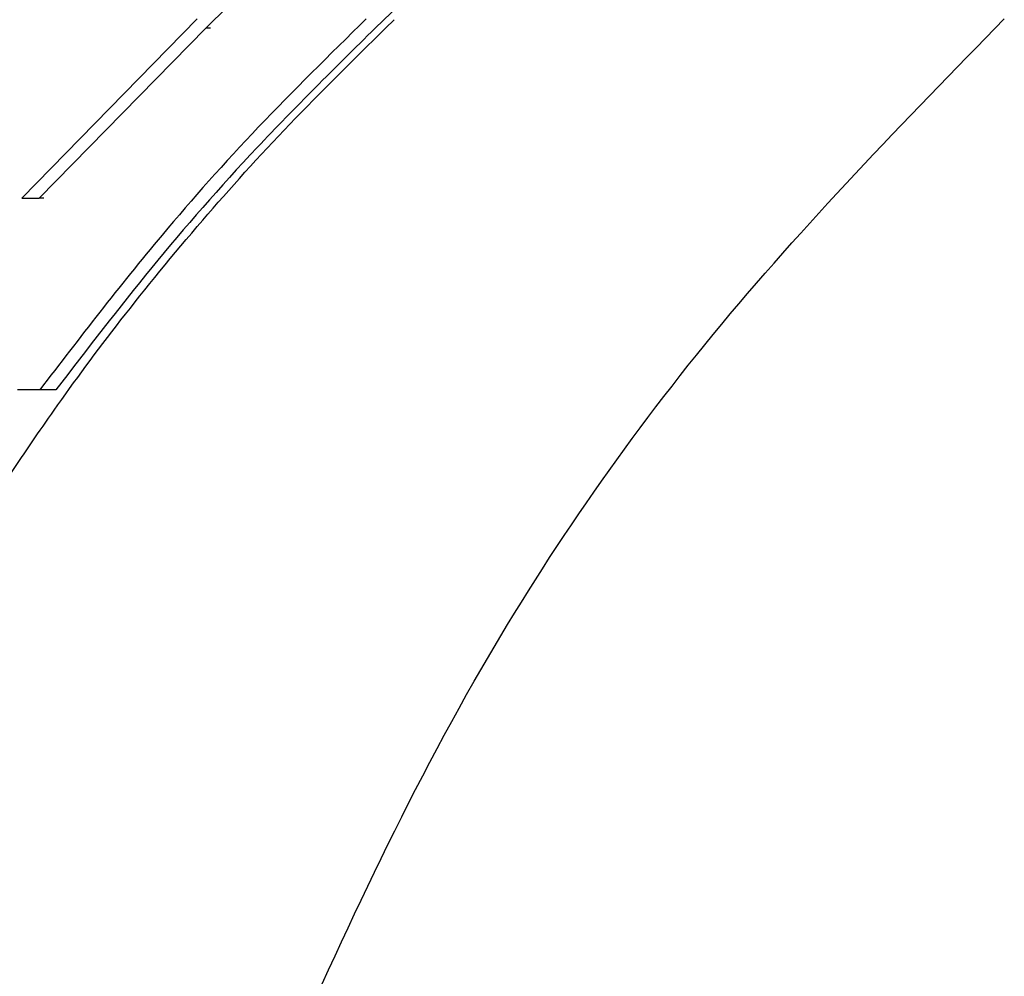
# Paper-space layout '1012-790 Hybird 2way' of a CAD drawing. Header units: millimetres. Extents: x 51 to 2966, y 67 to 3970.
# Tile 59 of 116: x 1179 to 1194, y 3254 to 3269. Entities that reach past the tile are written whole.
import ezdxf

# ---------------------------------------------------------------- set-up
doc = ezdxf.new("R2010")
doc.units = ezdxf.units.MM

psp = doc.layouts.new('1012-790 Hybird 2way')

# ---------------------------------------------------------------- linework, layer by layer
at = {"color": 7, "linetype": 'Continuous', "lineweight": 25}
for p, q in [((1184.554, 3269.099), (1185.435, 3269.952)), ((1179.041, 3266.449), (1181.777, 3269.245)), ((1184.853, 3269.231), (1184.716, 3269.099)), ((1179.311, 3266.449), (1181.914, 3269.099)), ((1181.988, 3269.099), (1181.914, 3269.099)), ((1179.041, 3266.449), (1179.311, 3266.449)), ((1179.385, 3266.449), (1179.311, 3266.449)), ((1179.575, 3263.456), (1178.977, 3263.456))]:
    psp.add_line(p, q, dxfattribs=at)
for points, knots in [([(1188.657, 3276.74), (1187.627, 3275.394), (1185.557, 3272.69), (1183.132, 3270.299), (1181.914, 3269.099)], [0, 0, 0, 0, 0.497837, 1, 1, 1, 1]), ([(1184.415, 3269.245), (1183.844, 3268.682), (1182.704, 3267.561), (1180.996, 3265.64), (1179.942, 3264.263), (1179.323, 3263.456)], [0, 0, 0, 0, 0.293571, 0.585681, 1, 1, 1, 1]), ([(1182.744, 3251.992), (1183.786, 3254.338), (1185.719, 3258.688), (1189.713, 3264.476), (1192.806, 3267.644), (1194.368, 3269.245)], [0, 0, 0, 0, 0.366866, 0.680263, 1, 1, 1, 1]), ([(1177.83, 3260.58), (1177.964, 3260.785), (1178.186, 3261.122), (1178.501, 3261.59), (1178.701, 3261.893), (1179.038, 3262.403), (1179.609, 3263.241), (1180.546, 3264.516), (1181.794, 3266.047), (1183.199, 3267.607), (1184.21, 3268.601), (1184.716, 3269.099)], [0, 0, 0, 0, 0.055165, 0.090712, 0.126819, 0.160806, 0.296734, 0.47998, 0.663163, 0.831431, 1, 1, 1, 1]), ([(1184.554, 3269.099), (1183.927, 3268.479), (1182.673, 3267.24), (1181.034, 3265.362), (1180.063, 3264.093), (1179.575, 3263.456)], [0, 0, 0, 0, 0.332579, 0.664916, 1, 1, 1, 1])]:
    psp.add_open_spline(points, degree=3, knots=knots, dxfattribs=at)

doc.saveas('drawing.dxf')
